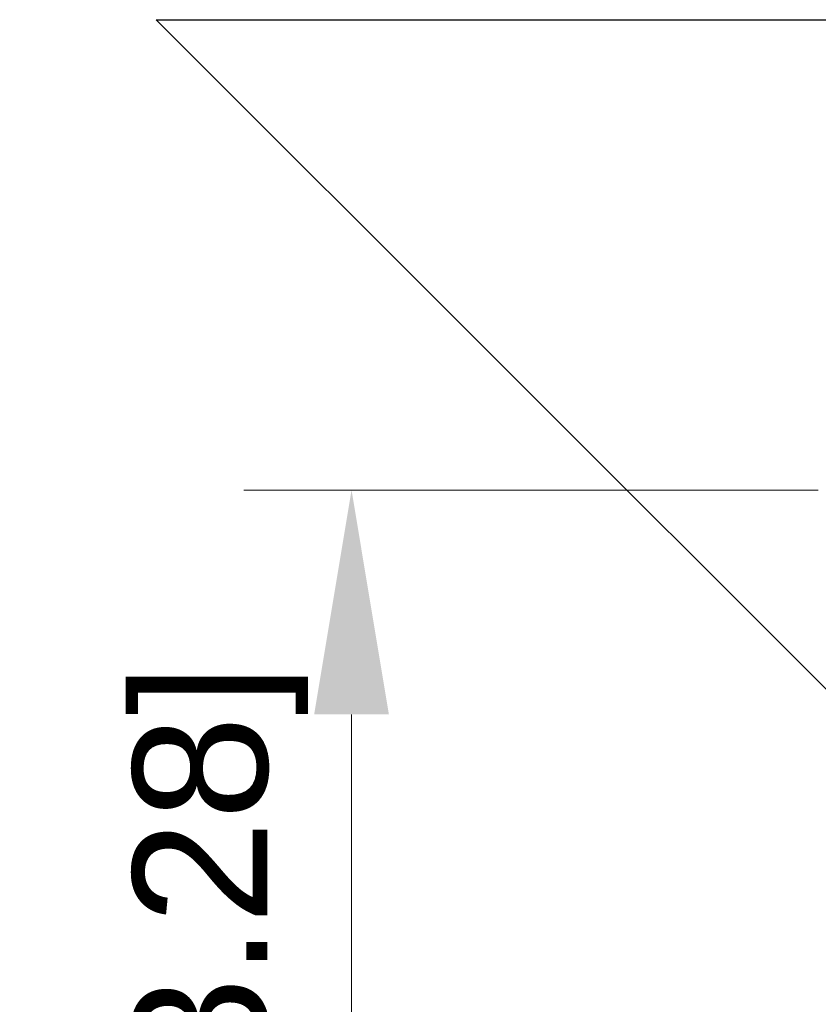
# Model space of a CAD drawing. Header units: millimetres. Extents: x -1086 to 4901, y 927 to 9917.
# Tile 22 of 85: x -382 to -248, y 6424 to 6588. Entities that reach past the tile are written whole.
import ezdxf

# ---------------------------------------------------------------- set-up
doc = ezdxf.new("R2010")
doc.units = ezdxf.units.MM
doc.header["$PDSIZE"] = -1
doc.layers.add('7标注层', color=6, linetype='Continuous', lineweight=15)
doc.styles.add('ARIAL', font='arial.ttf')
doc.styles.add('PC_TEXTSTYLE', font='gbenor.shx', dxfattribs={"width": 0.8, "bigfont": 'gbcbig.shx'})
doc.dimstyles.new(')CCC-35A1', dxfattribs={"dimscale": 20, "dimtxt": 1.5, "dimasz": 2.5, "dimexe": 1.2, "dimexo": 0, "dimgap": 0.5, "dimtad": 1, "dimzin": 12, "dimdsep": 46, "dimtxsty": 'ARIAL', "dimcen": 0.5, "dimclrd": 6, "dimclre": 6, "dimclrt": 6, "dimadec": 3, "dimazin": 3, "dimtfac": 1, "dimtmove": 0, "dimatfit": 3, "dimfxl": 1, "dimlwd": 13, "dimlwe": 13, "dimarcsym": 0})
doc.dimstyles.new('副本 GB_LINEAR', dxfattribs={"dimtxt": 3.5, "dimasz": 3.5, "dimexe": 1, "dimexo": 0, "dimgap": 1.5, "dimtad": 0, "dimtih": 1, "dimtoh": 1, "dimdsep": 46, "dimtxsty": 'PC_TEXTSTYLE', "dimcen": 0, "dimclrd": 256, "dimclrt": 6, "dimadec": 0, "dimazin": 2, "dimtp": 0.1, "dimtm": 0.1, "dimtfac": 0.71, "dimtdec": 3, "dimtmove": 0, "dimatfit": 3, "dimfxl": 1, "dimtzin": 12, "dimarcsym": 0})

# ---------------------------------------------------------------- blocks, each defined once
blk = doc.blocks.new('*D21')
at = {"layer": '7标注层', "color": 6, "lineweight": 13}
for p, q in [((-248.1, 6509.57), (-344.13, 6509.57)), ((-326.13, 6472.07), (-326.13, 6209.57)), ((-248.1, 6172.07), (-344.13, 6172.07))]:
    blk.add_line(p, q, dxfattribs=at)
at = {"layer": '7标注层', "color": 6}
for points in [[(-319.88, 6472.07), (-332.38, 6472.07), (-326.13, 6509.57)], [(-332.38, 6209.57), (-319.88, 6209.57), (-326.13, 6172.07)]]:
    blk.add_solid(points, dxfattribs=at)
at = {"layer": 'Defpoints', "color": 0}
for p in [(-248.1, 6509.57), (-326.13, 6172.07), (-248.1, 6172.07)]:
    blk.add_point(p, dxfattribs=at)
at = {"layer": '7标注层', "color": 6, "insert": (-348.05, 6340.82), "char_height": 22.5, "attachment_point": 5, "rotation": 90, "style": 'ARIAL'}
blk.add_mtext('337.5 [13.29][13.28]', dxfattribs=at)

msp = doc.modelspace()

# ---------------------------------------------------------------- dimensions: what is measured, and where the dimension line sits
at = {"layer": '7标注层'}
dim = msp.add_linear_dim(base=(-326.132, 6172.075), p1=(-248.101, 6509.575), p2=(-248.101, 6172.075), angle=90, text='<>[13.28]', dimstyle=')CCC-35A1', override={"dimscale": 15}, dxfattribs=at)
dim.commit()
dim.dimension.update_dxf_attribs({"geometry": '*D21', "text_midpoint": (-326.132, 6340.825), "dimtype": 160})

# ---------------------------------------------------------------- leaders
at = {"layer": '7标注层', "annotation_type": 0, "has_hookline": 1, "hookline_direction": 0}
msp.add_leader([(-227.905, 6457.379), (-358.764, 6588.155), (-89.462, 6588.155)], dimstyle='副本 GB_LINEAR', override={"dimscale": 5, "dimtad": 1}, dxfattribs=at)

doc.saveas('drawing.dxf')
